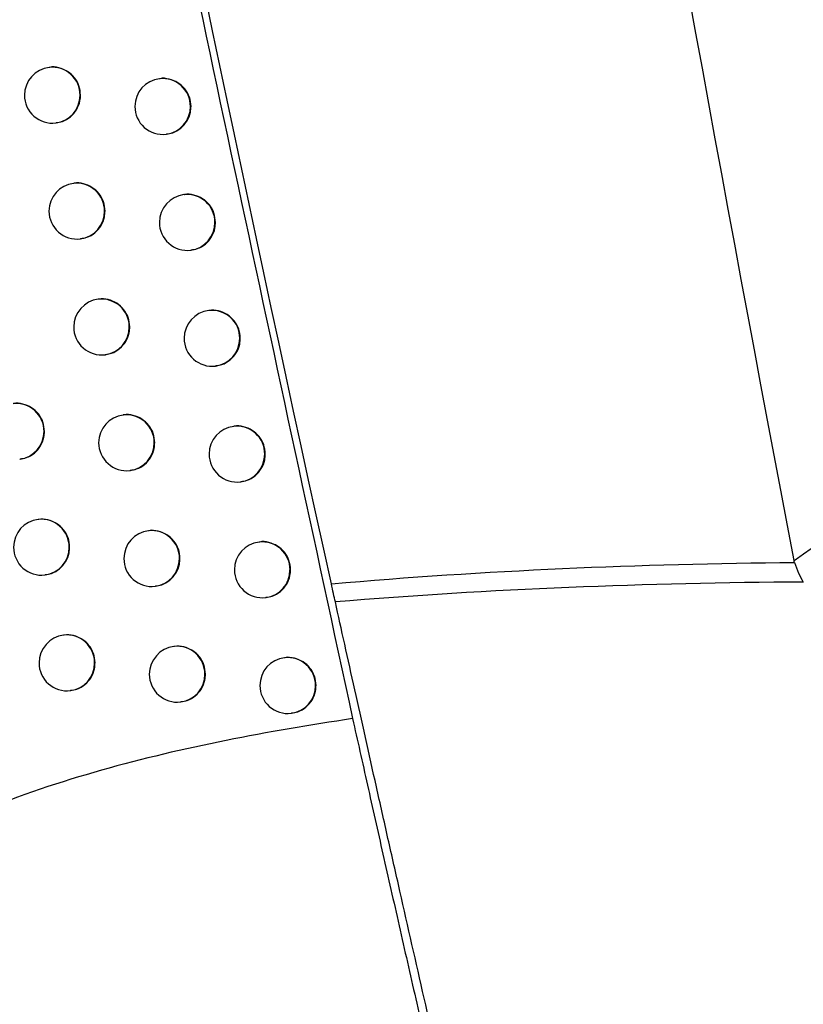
# Model space of a CAD drawing. Header units: millimetres. Extents: x 82 to 1337, y -230 to 1154.
# Tile 148 of 217: x 997 to 1011, y 343 to 360. Entities that reach past the tile are written whole.
import ezdxf

# ---------------------------------------------------------------- set-up
doc = ezdxf.new("R2010")
doc.units = ezdxf.units.MM

msp = doc.modelspace()

# ---------------------------------------------------------------- linework, layer by layer
at = {"color": 7, "linetype": 'Continuous', "lineweight": 25}
for p, q in [((997.631, 359.455), (997.623, 359.454)), ((999.605, 359.252), (999.597, 359.251)), ((997.742, 358.461), (997.75, 358.462)), ((999.716, 358.258), (999.723, 358.259)), ((998.069, 357.381), (998.061, 357.38)), ((1000.043, 357.178), (1000.036, 357.177)), ((998.18, 356.387), (998.187, 356.388)), ((1000.155, 356.184), (1000.162, 356.185)), ((998.511, 355.307), (998.503, 355.306)), ((1000.486, 355.105), (1000.478, 355.104)), ((998.622, 354.313), (998.629, 354.314)), ((1000.597, 354.111), (1000.605, 354.112)), ((998.957, 353.235), (998.95, 353.234)), ((1000.933, 353.033), (1000.926, 353.032)), ((997.097, 352.444), (997.104, 352.445)), ((999.069, 352.241), (999.076, 352.242)), ((1001.045, 352.039), (1001.052, 352.04)), ((997.436, 351.366), (997.428, 351.366)), ((999.408, 351.164), (999.401, 351.163)), ((1001.385, 350.961), (1001.377, 350.96)), ((997.547, 350.373), (997.555, 350.374)), ((999.52, 350.17), (999.527, 350.171)), ((1001.496, 349.968), (1001.504, 349.968)), ((997.891, 349.296), (997.883, 349.295)), ((999.863, 349.093), (999.856, 349.092)), ((1001.841, 348.891), (1001.833, 348.89)), ((998.002, 348.302), (998.009, 348.303)), ((999.975, 348.099), (999.982, 348.1)), ((1001.952, 347.897), (1001.96, 347.898))]:
    msp.add_line(p, q, dxfattribs=at)
for centre, start, end in [((997.683, 358.957), 96.8344, 180), ((999.657, 358.755), 96.8344, 180), ((997.683, 358.957), 180, 276.8344), ((999.657, 358.755), 180, 276.8344), ((998.121, 356.883), 96.8344, 180), ((1000.095, 356.681), 96.8344, 180), ((998.121, 356.883), 180, 276.8344), ((1000.095, 356.681), 180, 276.8344), ((998.563, 354.81), 96.8344, 180), ((1000.538, 354.607), 96.8344, 180), ((998.563, 354.81), 180, 276.8344), ((1000.538, 354.607), 180, 276.8344), ((999.009, 352.738), 96.8344, 180), ((1000.985, 352.535), 96.8344, 180), ((999.009, 352.738), 180, 276.8344), ((1000.985, 352.535), 180, 276.8344), ((997.488, 350.869), 96.8344, 180), ((999.46, 350.666), 96.8344, 180), ((997.488, 350.869), 180, 276.8344), ((1001.437, 350.464), 96.8344, 180), ((999.46, 350.666), 180, 276.8344), ((1001.437, 350.464), 180, 276.8344), ((997.943, 348.799), 96.8344, 180), ((999.915, 348.596), 96.8344, 180), ((1001.893, 348.394), 96.8344, 180), ((997.943, 348.799), 180, 276.8344), ((999.915, 348.596), 180, 276.8344), ((1001.893, 348.394), 180, 276.8344)]:
    msp.add_arc(centre, 0.5, start, end, dxfattribs=at)
at = {"color": 8, "linetype": 'Continuous', "lineweight": 25}
for centre, radius, start, end in [((997.68, 358.959), 0.498, 359.7837, 96.4942), ((999.653, 358.757), 0.498, 359.7837, 96.4942), ((997.681, 358.953), 0.496, 277.0815, 0.4598), ((999.655, 358.751), 0.496, 277.0815, 0.4598), ((998.117, 356.885), 0.498, 359.7837, 96.4942), ((1000.092, 356.682), 0.498, 359.7837, 96.4942), ((998.119, 356.879), 0.496, 277.0815, 0.4598), ((1000.093, 356.677), 0.496, 277.0815, 0.4598), ((998.559, 354.812), 0.498, 359.7837, 96.4942), ((1000.535, 354.609), 0.498, 359.7837, 96.4942), ((998.561, 354.806), 0.496, 277.0815, 0.4598), ((1000.536, 354.603), 0.496, 277.0815, 0.4598), ((997.035, 352.942), 0.498, 359.7837, 96.4942), ((999.006, 352.74), 0.498, 359.7837, 96.4942), ((997.036, 352.937), 0.496, 277.0815, 0.4598), ((1000.982, 352.537), 0.498, 359.7837, 96.4942), ((999.007, 352.734), 0.496, 277.0815, 0.4598), ((1000.983, 352.531), 0.496, 277.0815, 0.4598), ((997.485, 350.871), 0.498, 359.7837, 96.4942), ((999.457, 350.668), 0.498, 359.7837, 96.4942), ((997.486, 350.865), 0.496, 277.0815, 0.4598), ((1001.434, 350.466), 0.498, 359.7837, 96.4942), ((999.458, 350.662), 0.496, 277.0815, 0.4598), ((1001.435, 350.46), 0.496, 277.0815, 0.4598), ((997.939, 348.801), 0.498, 359.7837, 96.4942), ((999.912, 348.598), 0.498, 359.7837, 96.4942), ((1001.89, 348.396), 0.498, 359.7837, 96.4942), ((997.941, 348.795), 0.496, 277.0815, 0.4598), ((999.914, 348.592), 0.496, 277.0815, 0.4598), ((1001.891, 348.39), 0.496, 277.0815, 0.4598)]:
    msp.add_arc(centre, radius, start, end, dxfattribs=at)
at = {"color": 7, "linetype": 'Continuous', "lineweight": 25}
for points, knots in [([(999.052, 462.961), (999.161, 461.804), (999.38, 459.492), (999.721, 456.024), (1000.071, 452.558), (1000.431, 449.093), (1000.801, 445.628), (1001.182, 442.165), (1001.572, 438.703), (1001.973, 435.242), (1002.384, 431.783), (1002.804, 428.324), (1003.235, 424.866), (1003.676, 421.41), (1004.127, 417.954), (1004.589, 414.5), (1005.06, 411.047), (1005.702, 406.442), (1006.53, 400.688), (1007.564, 393.788), (1008.638, 386.895), (1009.752, 380.009), (1010.906, 373.129), (1012.101, 366.257), (1013.333, 359.391), (1014.189, 354.82), (1014.616, 352.535)], [0, 0, 0, 0, 0.031233, 0.062465, 0.093696, 0.124926, 0.156156, 0.187386, 0.218616, 0.249847, 0.281078, 0.31231, 0.343544, 0.374779, 0.406016, 0.437255, 0.468497, 0.499741, 0.56229, 0.624831, 0.687364, 0.749893, 0.812419, 0.874944, 0.93747, 1, 1, 1, 1]), ([(991.524, 409.359), (992.739, 401.569), (994.957, 387.359), (998.937, 366.858), (1001.68, 354.154), (1003.051, 347.801)], [0, 0, 0, 0, 0.377589, 0.688735, 1, 1, 1, 1]), ([(998.186, 358.958), (998.18, 359.015), (998.169, 359.127), (998.083, 359.276), (997.957, 359.391), (997.801, 359.451), (997.685, 359.471), (997.631, 359.455), (997.631, 359.455)], [0, 0, 0, 0, 0.199749, 0.399499, 0.599251, 0.799018, 0.998801, 1, 1, 1, 1]), ([(1000.161, 358.756), (1000.155, 358.812), (1000.144, 358.925), (1000.058, 359.074), (999.932, 359.189), (999.775, 359.248), (999.659, 359.268), (999.605, 359.252), (999.605, 359.252)], [0, 0, 0, 0, 0.199648, 0.399296, 0.59897, 0.798727, 0.998566, 1, 1, 1, 1]), ([(997.748, 358.468), (997.786, 358.472), (997.88, 358.484), (998.011, 358.565), (998.121, 358.692), (998.178, 358.832), (998.184, 358.923), (998.186, 358.958)], [0, 0, 0, 0, 0.15843, 0.390518, 0.622619, 0.854716, 1, 1, 1, 1]), ([(999.722, 358.265), (999.76, 358.27), (999.854, 358.281), (999.985, 358.363), (1000.096, 358.49), (1000.153, 358.63), (1000.159, 358.721), (1000.161, 358.756)], [0, 0, 0, 0, 0.1582205, 0.3904164, 0.6226101, 0.8547321, 1, 1, 1, 1]), ([(998.624, 356.884), (998.618, 356.94), (998.607, 357.053), (998.521, 357.202), (998.395, 357.317), (998.239, 357.377), (998.123, 357.396), (998.069, 357.38), (998.069, 357.38)], [0, 0, 0, 0, 0.199738, 0.399476, 0.59922, 0.798986, 0.998774, 1, 1, 1, 1]), ([(1000.599, 356.682), (1000.594, 356.738), (1000.583, 356.85), (1000.497, 357), (1000.37, 357.115), (1000.214, 357.174), (1000.097, 357.194), (1000.044, 357.178), (1000.043, 357.178)], [0, 0, 0, 0, 0.199627, 0.399254, 0.598912, 0.798667, 0.998519, 1, 1, 1, 1]), ([(998.186, 356.394), (998.224, 356.398), (998.317, 356.41), (998.448, 356.491), (998.559, 356.618), (998.616, 356.758), (998.621, 356.849), (998.624, 356.884)], [0, 0, 0, 0, 0.158406, 0.390505, 0.622617, 0.854717, 1, 1, 1, 1]), ([(1000.161, 356.191), (1000.199, 356.196), (1000.292, 356.207), (1000.423, 356.288), (1000.535, 356.416), (1000.592, 356.556), (1000.597, 356.647), (1000.599, 356.682)], [0, 0, 0, 0, 0.158181, 0.390402, 0.622614, 0.854739, 1, 1, 1, 1]), ([(999.066, 354.811), (999.06, 354.867), (999.049, 354.98), (998.963, 355.129), (998.837, 355.244), (998.681, 355.304), (998.565, 355.323), (998.511, 355.307), (998.511, 355.307)], [0, 0, 0, 0, 0.199725, 0.399451, 0.599184, 0.798949, 0.998745, 1, 1, 1, 1]), ([(1001.042, 354.609), (1001.037, 354.665), (1001.026, 354.777), (1000.94, 354.926), (1000.813, 355.042), (1000.657, 355.101), (1000.54, 355.121), (1000.486, 355.105), (1000.486, 355.105)], [0, 0, 0, 0, 0.199605, 0.399209, 0.598851, 0.798604, 0.998469, 1, 1, 1, 1]), ([(998.628, 354.32), (998.666, 354.325), (998.759, 354.337), (998.891, 354.418), (999.001, 354.545), (999.058, 354.685), (999.064, 354.776), (999.066, 354.811)], [0, 0, 0, 0, 0.1583792, 0.3904925, 0.6226162, 0.8547194, 1, 1, 1, 1]), ([(1000.604, 354.118), (1000.641, 354.123), (1000.735, 354.134), (1000.866, 354.215), (1000.978, 354.343), (1001.035, 354.482), (1001.04, 354.574), (1001.042, 354.609)], [0, 0, 0, 0, 0.15814, 0.390387, 0.622618, 0.854747, 1, 1, 1, 1]), ([(997.54, 352.942), (997.534, 352.998), (997.523, 353.11), (997.438, 353.259), (997.312, 353.375), (997.156, 353.434), (997.04, 353.454), (996.986, 353.438), (996.986, 353.438)], [0, 0, 0, 0, 0.199771, 0.399541, 0.599311, 0.799083, 0.998857, 1, 1, 1, 1]), ([(999.513, 352.739), (999.507, 352.795), (999.496, 352.907), (999.41, 353.057), (999.284, 353.172), (999.128, 353.231), (999.011, 353.251), (998.958, 353.235), (998.957, 353.235)], [0, 0, 0, 0, 0.199711, 0.399422, 0.599145, 0.798908, 0.998712, 1, 1, 1, 1]), ([(997.103, 352.451), (997.141, 352.456), (997.234, 352.467), (997.365, 352.548), (997.476, 352.676), (997.532, 352.815), (997.538, 352.906), (997.54, 352.942)], [0, 0, 0, 0, 0.158488, 0.39056, 0.622639, 0.854723, 1, 1, 1, 1]), ([(1001.49, 352.536), (1001.484, 352.593), (1001.473, 352.705), (1001.387, 352.854), (1001.261, 352.969), (1001.104, 353.029), (1000.987, 353.048), (1000.934, 353.032), (1000.933, 353.032)], [0, 0, 0, 0, 0.199582, 0.399162, 0.598786, 0.798538, 0.998418, 1, 1, 1, 1]), ([(999.075, 352.248), (999.113, 352.253), (999.206, 352.264), (999.337, 352.345), (999.448, 352.473), (999.505, 352.613), (999.51, 352.704), (999.513, 352.739)], [0, 0, 0, 0, 0.15835, 0.39048, 0.622616, 0.854723, 1, 1, 1, 1]), ([(1001.051, 352.046), (1001.089, 352.05), (1001.182, 352.062), (1001.314, 352.143), (1001.425, 352.27), (1001.482, 352.41), (1001.488, 352.501), (1001.49, 352.536)], [0, 0, 0, 0, 0.158098, 0.390371, 0.622623, 0.854755, 1, 1, 1, 1]), ([(997.99, 350.87), (997.985, 350.926), (997.974, 351.039), (997.888, 351.188), (997.762, 351.303), (997.606, 351.363), (997.49, 351.382), (997.436, 351.366), (997.436, 351.366)], [0, 0, 0, 0, 0.199765, 0.39953, 0.599296, 0.799066, 0.998842, 1, 1, 1, 1]), ([(999.964, 350.667), (999.958, 350.724), (999.947, 350.836), (999.861, 350.985), (999.735, 351.1), (999.579, 351.16), (999.462, 351.179), (999.409, 351.164), (999.408, 351.163)], [0, 0, 0, 0, 0.199695, 0.39939, 0.599101, 0.798863, 0.998676, 1, 1, 1, 1]), ([(1001.942, 350.465), (1001.936, 350.521), (1001.925, 350.634), (1001.839, 350.783), (1001.712, 350.898), (1001.556, 350.958), (1001.439, 350.977), (1001.385, 350.961), (1001.385, 350.961)], [0, 0, 0, 0, 0.199557, 0.399113, 0.598719, 0.798469, 0.998364, 1, 1, 1, 1]), ([(997.554, 350.38), (997.591, 350.384), (997.685, 350.396), (997.815, 350.477), (997.926, 350.604), (997.983, 350.744), (997.988, 350.835), (997.99, 350.87)], [0, 0, 0, 0, 0.158472, 0.390548, 0.622633, 0.854721, 1, 1, 1, 1]), ([(1010.947, 350.629), (1011.002, 350.67), (1011.057, 350.71), (1011.113, 350.749), (1011.188, 350.803), (1011.263, 350.855), (1011.339, 350.907)], [0, 0, 0, 0, 0.0002428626, 0.0002428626, 0.0002428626, 0.0005701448, 0.0005701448, 0.0005701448, 0.0005701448]), ([(999.526, 350.177), (999.564, 350.181), (999.657, 350.193), (999.788, 350.274), (999.899, 350.401), (999.956, 350.541), (999.962, 350.632), (999.964, 350.667)], [0, 0, 0, 0, 0.15832, 0.390466, 0.622618, 0.854727, 1, 1, 1, 1]), ([(1001.502, 349.974), (1001.54, 349.979), (1001.634, 349.991), (1001.766, 350.072), (1001.877, 350.199), (1001.934, 350.339), (1001.939, 350.43), (1001.942, 350.465)], [0, 0, 0, 0, 0.158053, 0.390356, 0.622629, 0.854764, 1, 1, 1, 1]), ([(1010.954, 350.597), (1010.975, 350.529), (1010.999, 350.465), (1011.053, 350.345), (1011.082, 350.291), (1011.111, 350.246)], [0, 0, 0, 0, 0.5, 0.5, 1, 1, 1, 1]), ([(1005.96, 335.767), (1005.847, 336.248), (1005.727, 336.762), (1005.535, 337.58), (1005.47, 337.861), (1005.335, 338.439), (1005.266, 338.737), (1005.057, 339.637), (1004.915, 340.251), (1004.626, 341.51), (1004.477, 342.159), (1004.185, 343.442), (1004.04, 344.079), (1003.826, 345.029), (1003.754, 345.346), (1003.614, 345.971), (1003.545, 346.278), (1003.343, 347.182), (1003.214, 347.762), (1003.028, 348.596), (1002.968, 348.869), (1002.852, 349.395), (1002.796, 349.647), (1002.743, 349.89)], [0, 0, 0, 0, 0.125, 0.125, 0.1875, 0.1875, 0.25, 0.25, 0.375, 0.375, 0.5, 0.5, 0.625, 0.625, 0.6875, 0.6875, 0.75, 0.75, 0.875, 0.875, 0.9375, 0.9375, 1, 1, 1, 1]), ([(998.445, 348.8), (998.44, 348.856), (998.428, 348.968), (998.343, 349.118), (998.216, 349.233), (998.061, 349.292), (997.944, 349.312), (997.891, 349.296), (997.891, 349.296)], [0, 0, 0, 0, 0.199758, 0.399516, 0.599275, 0.799044, 0.998823, 1, 1, 1, 1]), ([(1000.419, 348.597), (1000.414, 348.653), (1000.402, 348.766), (1000.317, 348.915), (1000.19, 349.03), (1000.034, 349.09), (999.917, 349.109), (999.864, 349.093), (999.863, 349.093)], [0, 0, 0, 0, 0.199678, 0.399355, 0.599053, 0.798814, 0.998637, 1, 1, 1, 1]), ([(1002.398, 348.395), (1002.392, 348.451), (1002.381, 348.563), (1002.295, 348.713), (1002.169, 348.828), (1002.012, 348.887), (1001.895, 348.907), (1001.841, 348.891), (1001.841, 348.891)], [0, 0, 0, 0, 0.199532, 0.399062, 0.598649, 0.798397, 0.998308, 1, 1, 1, 1]), ([(998.008, 348.309), (998.046, 348.314), (998.139, 348.325), (998.27, 348.406), (998.381, 348.534), (998.438, 348.673), (998.443, 348.765), (998.445, 348.8)], [0, 0, 0, 0, 0.158454, 0.390537, 0.622629, 0.854721, 1, 1, 1, 1]), ([(999.981, 348.106), (1000.019, 348.111), (1000.112, 348.122), (1000.244, 348.204), (1000.355, 348.331), (1000.412, 348.471), (1000.417, 348.562), (1000.419, 348.597)], [0, 0, 0, 0, 0.158287, 0.390453, 0.62262, 0.854733, 1, 1, 1, 1]), ([(1001.959, 347.904), (1001.996, 347.909), (1002.09, 347.92), (1002.222, 348.001), (1002.333, 348.129), (1002.39, 348.269), (1002.396, 348.36), (1002.398, 348.395)], [0, 0, 0, 0, 0.158008, 0.39034, 0.622635, 0.854773, 1, 1, 1, 1]), ([(1003.051, 347.801), (1002.292, 347.69), (1001.537, 347.562), (1000.039, 347.26), (999.296, 347.086), (997.825, 346.67), (997.097, 346.43), (996.026, 345.98), (995.675, 345.815), (994.999, 345.447), (994.672, 345.244), (994.211, 344.89), (994.062, 344.763), (993.784, 344.489), (993.655, 344.343), (993.427, 344.025), (993.328, 343.851), (993.186, 343.486), (993.141, 343.289), (993.125, 342.897), (993.153, 342.697), (993.268, 342.32), (993.357, 342.14), (993.672, 341.644), (993.953, 341.361), (994.555, 340.868), (994.881, 340.654), (995.558, 340.266), (995.905, 340.096), (996.962, 339.628), (997.688, 339.374), (998.426, 339.152)], [0, 0, 0, 0, 0.125, 0.125, 0.25, 0.25, 0.375, 0.375, 0.4375, 0.4375, 0.5, 0.5, 0.53125, 0.53125, 0.5625, 0.5625, 0.59375, 0.59375, 0.625, 0.625, 0.65625, 0.65625, 0.6875, 0.6875, 0.75, 0.75, 0.8125, 0.8125, 0.875, 0.875, 1, 1, 1, 1]), ([(1003.051, 347.801), (1003.137, 347.417), (1003.226, 347.017), (1003.407, 346.207), (1003.5, 345.795), (1003.688, 344.956), (1003.785, 344.53), (1003.981, 343.662), (1004.081, 343.223), (1004.279, 342.355), (1004.377, 341.924), (1004.574, 341.066), (1004.672, 340.637), (1004.965, 339.37), (1005.15, 338.57), (1005.326, 337.817)], [0, 0, 0, 0, 0.125, 0.125, 0.25, 0.25, 0.375, 0.375, 0.5, 0.5, 0.625, 0.625, 0.75, 0.75, 1, 1, 1, 1])]:
    msp.add_open_spline(points, degree=3, knots=knots, dxfattribs=at)
for points in [[(1010.947, 350.629), (1005.848, 377.459), (1001.665, 404.459), (998.403, 431.574)], [(1002.671, 350.214), (996.874, 376.574), (992.153, 403.123), (988.507, 429.857)], [(1010.954, 350.597), (1010.951, 350.607), (1010.949, 350.618), (1010.947, 350.629)], [(1002.671, 350.214), (1005.419, 350.456), (1008.184, 350.572), (1010.954, 350.597)], [(1002.743, 349.89), (1002.723, 349.979), (1002.697, 350.095), (1002.671, 350.214)], [(1011.111, 350.246), (1008.313, 350.228), (1005.519, 350.121), (1002.743, 349.89)]]:
    msp.add_open_spline(points, degree=3, dxfattribs=at)

doc.saveas('drawing.dxf')
